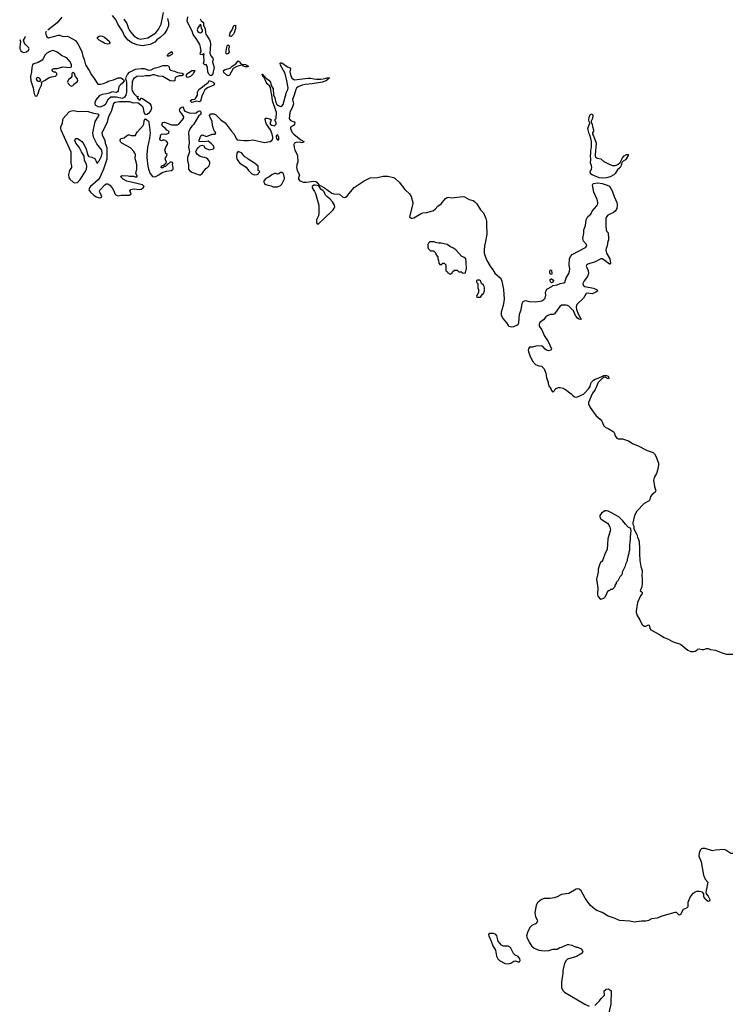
# Model space of a CAD drawing. Header units: inches. Extents: x 2535814 to 2694957, y 540737 to 728403.
# Tile 75 of 106: x 2535814 to 2545630, y 701505 to 715092. Entities that reach past the tile are written whole.
import ezdxf

# ---------------------------------------------------------------- set-up
doc = ezdxf.new("R2010")
doc.units = ezdxf.units.IN
doc.header["$MEASUREMENT"] = 0
for name, color, linetype in [('C5731', 7, 'Continuous'), ('C5740', 7, 'Continuous'), ('C5741', 7, 'Continuous')]:
    doc.layers.add(name, color=color, linetype=linetype)

msp = doc.modelspace()

# ---------------------------------------------------------------- linework, layer by layer
at = {"layer": 'C5731', "color": 5, "elevation": 20}
for points in [[(2536394, 715126), (2536331, 715049), (2536204, 714949)], [(2537853, 715110), (2537868, 715050), (2537867, 715007), (2537845, 714950), (2537810, 714901), (2537754, 714846), (2537706, 714814), (2537680, 714780), (2537613, 714747), (2537510, 714732), (2537430, 714745), (2537350, 714775), (2537310, 714810), (2537259, 714870), (2537232, 714932), (2537167, 715030), (2537143, 715083), (2537094, 715150)], [(2537250, 715097), (2537290, 715041), (2537315, 714970), (2537330, 714943), (2537391, 714870), (2537450, 714831), (2537482, 714822), (2537580, 714840), (2537691, 714909), (2537734, 714966), (2537765, 715030), (2537799, 715190)], [(2538303, 715103), (2538318, 715078), (2538350, 715051), (2538351, 715011), (2538371, 714970), (2538375, 714910), (2538381, 714890), (2538434, 714814), (2538440, 714790), (2538444, 714750), (2538439, 714630), (2538451, 714591), (2538479, 714559), (2538481, 714550), (2538474, 714510), (2538498, 714430), (2538473, 714330), (2538450, 714317), (2538440, 714320), (2538421, 714341), (2538409, 714370), (2538406, 714430), (2538397, 714457), (2538390, 714469), (2538366, 714470), (2538356, 714476), (2538349, 714490), (2538357, 714523), (2538354, 714590), (2538358, 714610), (2538350, 714626), (2538332, 714608), (2538309, 714610), (2538304, 714630), (2538318, 714650), (2538309, 714711), (2538297, 714750), (2538259, 714819), (2538207, 714887), (2538193, 714933), (2538138, 715038), (2538126, 715070), (2538132, 715132)], [(2535816, 714816), (2535827, 714790), (2535823, 714750), (2535814, 714726), (2535814, 714690), (2535830, 714663), (2535850, 714647), (2535870, 714641), (2535910, 714649), (2535937, 714670), (2535943, 714690), (2535934, 714710), (2535892, 714752), (2535877, 714777), (2535869, 714810), (2535892, 714848), (2535890, 714855), (2535887, 714859)], [(2536186, 714934), (2536180, 714930), (2536172, 714910), (2536173, 714890), (2536190, 714854), (2536210, 714839), (2536350, 714879), (2536370, 714877), (2536410, 714861), (2536470, 714862), (2536490, 714856), (2536583, 714803), (2536617, 714757), (2536673, 714653), (2536683, 714590), (2536704, 714544), (2536721, 714470), (2536772, 714392), (2536805, 714330), (2536842, 714282), (2536890, 714204), (2536930, 714204), (2536970, 714213), (2537014, 714230), (2537036, 714244), (2537110, 714262), (2537172, 714288), (2537210, 714288), (2537248, 714268), (2537256, 714250), (2537238, 714222), (2537199, 714190), (2537183, 714170), (2537171, 714109), (2537163, 714097), (2537150, 714089), (2537090, 714097), (2537050, 714077), (2537013, 714067), (2536950, 714058), (2536910, 714042), (2536868, 713992), (2536850, 713950), (2536850, 713930), (2536862, 713910), (2536890, 713894), (2536930, 713890), (2536979, 713910), (2537001, 713930), (2537040, 714000), (2537070, 714025), (2537149, 714029), (2537230, 714011), (2537250, 714016), (2537269, 714030), (2537282, 714050), (2537293, 714090), (2537290, 714150), (2537292, 714230), (2537289, 714249), (2537279, 714270), (2537289, 714310), (2537303, 714337), (2537330, 714367), (2537410, 714407), (2537490, 714418), (2537530, 714416), (2537590, 714397), (2537630, 714399), (2537670, 714423), (2537741, 714439), (2537790, 714461), (2537850, 714461), (2537872, 714450), (2537882, 714410), (2537896, 714396), (2537950, 714381), (2537990, 714361), (2538054, 714354), (2538062, 714350), (2538074, 714330), (2538050, 714318), (2538010, 714315), (2537970, 714299), (2537958, 714290), (2537952, 714270), (2537954, 714250), (2537935, 714245), (2537889, 714250), (2537790, 714309), (2537730, 714314), (2537670, 714332), (2537650, 714332), (2537610, 714319), (2537550, 714319), (2537510, 714309), (2537450, 714314), (2537430, 714307), (2537386, 714274), (2537368, 714232), (2537362, 714138), (2537366, 714110), (2537374, 714094), (2537390, 714071), (2537432, 714032), (2537454, 714030), (2537438, 714022), (2537434, 714010), (2537445, 714005), (2537454, 713990), (2537470, 713982), (2537488, 714012), (2537510, 714005), (2537610, 713934), (2537625, 713910), (2537631, 713870), (2537623, 713837), (2537590, 713797), (2537570, 713782), (2537550, 713778), (2537529, 713810), (2537521, 713870), (2537514, 713890), (2537446, 713946), (2537390, 713941), (2537370, 713943), (2537330, 713957), (2537190, 713958), (2537130, 713951), (2537110, 713934), (2537080, 713840), (2537041, 713750), (2537015, 713665), (2536947, 713530), (2536950, 713498), (2536988, 713430), (2536993, 713390), (2537014, 713330), (2537018, 713190), (2537014, 713166), (2536972, 713030), (2536950, 712989), (2536915, 712905), (2536897, 712883), (2536790, 712789), (2536777, 712770), (2536770, 712746), (2536790, 712713), (2536839, 712670), (2536870, 712649), (2536910, 712635), (2536940, 712640), (2536949, 712650), (2536919, 712710), (2536917, 712730), (2536921, 712739), (2536987, 712813), (2537010, 712826), (2537030, 712826), (2537058, 712810), (2537091, 712770), (2537119, 712719), (2537127, 712690), (2537147, 712670), (2537170, 712662), (2537212, 712668), (2537330, 712669), (2537352, 712690), (2537335, 712730), (2537348, 712750), (2537390, 712756), (2537470, 712748), (2537490, 712753), (2537519, 712770), (2537532, 712790), (2537510, 712815), (2537290, 712865), (2537242, 712890), (2537206, 712930), (2537230, 712942), (2537310, 712938), (2537330, 712932), (2537390, 712934), (2537405, 712925), (2537430, 712922), (2537438, 712930), (2537418, 712970), (2537429, 713030), (2537429, 713090), (2537422, 713130), (2537406, 713170), (2537410, 713230), (2537403, 713250), (2537390, 713273), (2537342, 713322), (2537222, 713390), (2537206, 713406), (2537201, 713430), (2537209, 713451), (2537257, 713463), (2537288, 713490), (2537310, 713502), (2537330, 713502), (2537353, 713493), (2537410, 713494), (2537420, 713520), (2537437, 713543), (2537516, 713630), (2537526, 713650), (2537530, 713694), (2537542, 713718), (2537550, 713722), (2537570, 713712), (2537590, 713691), (2537596, 713676), (2537614, 713530), (2537603, 713457), (2537576, 713330), (2537568, 713232), (2537567, 713190), (2537584, 713070), (2537593, 713030), (2537615, 712970), (2537648, 712930), (2537670, 712924), (2537690, 712929), (2537732, 712950), (2537778, 712982), (2537840, 713001), (2537908, 713010), (2537933, 713030), (2537933, 713053), (2537922, 713090), (2537926, 713110), (2537922, 713122), (2537910, 713126), (2537890, 713126), (2537870, 713106), (2537858, 713102), (2537854, 713090), (2537838, 713082), (2537830, 713066), (2537810, 713066), (2537790, 713046), (2537770, 713046), (2537768, 713050), (2537770, 713074), (2537798, 713082), (2537810, 713094), (2537822, 713098), (2537826, 713110), (2537838, 713122), (2537822, 713170), (2537848, 713230), (2537826, 713250), (2537826, 713270), (2537818, 713290), (2537830, 713334), (2537855, 713370), (2537858, 713390), (2537846, 713410), (2537810, 713428), (2537790, 713428), (2537770, 713418), (2537750, 713428), (2537748, 713450), (2537756, 713464), (2537758, 713490), (2537766, 713510), (2537790, 713518), (2537830, 713512), (2537870, 713525), (2537875, 713550), (2537845, 713565), (2537824, 713590), (2537782, 713622), (2537773, 713650), (2537779, 713661), (2537789, 713671), (2537810, 713676), (2537910, 713641), (2537990, 713643), (2538010, 713651), (2538075, 713730), (2538080, 713750), (2538053, 713793), (2538023, 713830), (2538017, 713850), (2538029, 713870), (2538050, 713886), (2538071, 713891), (2538077, 713850), (2538091, 713830), (2538150, 713808), (2538230, 713801), (2538250, 713806), (2538278, 713830), (2538294, 713834), (2538310, 713831), (2538315, 713810), (2538311, 713790), (2538280, 713759), (2538216, 713650), (2538190, 713624), (2538165, 713590), (2538146, 713550), (2538144, 713530), (2538151, 713389), (2538144, 713336), (2538156, 713270), (2538129, 713190), (2538130, 713150), (2538145, 713090), (2538145, 713030), (2538156, 713010), (2538190, 712987), (2538290, 712951), (2538310, 712951), (2538332, 712968), (2538383, 713037), (2538410, 713056), (2538422, 713070), (2538434, 713090), (2538438, 713110), (2538437, 713130), (2538410, 713165), (2538390, 713179), (2538370, 713189), (2538335, 713195), (2538305, 713205), (2538268, 713230), (2538247, 713253), (2538246, 713270), (2538260, 713300), (2538276, 713324), (2538306, 713350), (2538330, 713362), (2538350, 713354), (2538370, 713322), (2538430, 713298), (2538486, 713310), (2538495, 713325), (2538488, 713350), (2538460, 713380), (2538416, 713416), (2538370, 713406), (2538288, 713410), (2538288, 713430), (2538315, 713490), (2538330, 713505), (2538390, 713482), (2538470, 713512), (2538510, 713514), (2538516, 713524), (2538518, 713530), (2538510, 713546), (2538498, 713558), (2538474, 713630), (2538467, 713690), (2538435, 713750), (2538433, 713770), (2538450, 713791), (2538470, 713794), (2538490, 713791), (2538518, 713778), (2538591, 713710), (2538650, 713670), (2538730, 713559), (2538772, 713512), (2538798, 713450), (2538815, 713435), (2538910, 713426), (2538970, 713426), (2539030, 713435), (2539190, 713399), (2539267, 713413), (2539290, 713426), (2539300, 713440), (2539305, 713450), (2539306, 713470), (2539299, 713510), (2539276, 713570), (2539217, 713650), (2539209, 713671), (2539202, 713718), (2539208, 713732), (2539228, 713732), (2539263, 713723), (2539282, 713710), (2539271, 713670), (2539271, 713650), (2539294, 713634), (2539330, 713627), (2539351, 713650), (2539350, 713670), (2539334, 713710), (2539350, 713730), (2539354, 713746), (2539358, 713790), (2539355, 713810), (2539302, 713970), (2539294, 714054), (2539281, 714090), (2539274, 714154), (2539260, 714180), (2539230, 714207), (2539214, 714230), (2539183, 714303), (2539170, 714309), (2539165, 714325), (2539158, 714330), (2539160, 714340), (2539170, 714338), (2539178, 714318), (2539190, 714316), (2539194, 714310), (2539197, 714297), (2539210, 714291), (2539219, 714279), (2539250, 714256), (2539272, 714230), (2539283, 714183), (2539310, 714138), (2539317, 714057), (2539334, 714014), (2539347, 713947), (2539363, 713923), (2539386, 713906), (2539410, 713896), (2539430, 713899), (2539450, 713923), (2539493, 714090), (2539513, 714130), (2539516, 714150), (2539500, 714250), (2539476, 714350), (2539410, 714462), (2539406, 714490), (2539410, 714498), (2539430, 714496), (2539510, 714442), (2539545, 714425), (2539552, 714412), (2539542, 714370), (2539548, 714330), (2539570, 714287), (2539589, 714269), (2539604, 714264), (2539790, 714287), (2539830, 714285), (2539870, 714274), (2539910, 714270), (2539970, 714270), (2540000, 714276)], [(2540000, 714232), (2539990, 714228), (2539850, 714206), (2539750, 714198), (2539710, 714188), (2539657, 714163), (2539634, 714146), (2539622, 714130), (2539600, 714050), (2539576, 713990), (2539588, 713950), (2539589, 713930), (2539577, 713890), (2539540, 713810), (2539532, 713730), (2539550, 713699), (2539600, 713680), (2539611, 713670), (2539607, 713650), (2539591, 713630), (2539551, 713610), (2539551, 713589), (2539575, 713535), (2539595, 713510), (2539690, 713433), (2539734, 713410), (2539730, 713398), (2539725, 713395), (2539706, 713394), (2539670, 713400), (2539622, 713398), (2539605, 713390), (2539596, 713370), (2539600, 713330), (2539610, 713290), (2539642, 713230), (2539648, 713210), (2539650, 713130), (2539638, 713090), (2539634, 713050), (2539643, 713010), (2539673, 712950), (2539660, 712910), (2539661, 712890), (2539678, 712870), (2539730, 712850), (2539766, 712850), (2539870, 712862), (2539897, 712857), (2539911, 712850), (2539936, 712816), (2540000, 712780)], [(2540000, 712730), (2539970, 712755), (2539939, 712799), (2539890, 712809), (2539870, 712807), (2539848, 712792), (2539847, 712770), (2539883, 712723), (2539895, 712695), (2539941, 712530), (2539942, 712418), (2539934, 712386), (2539910, 712330), (2539909, 712289), (2539916, 712276), (2539930, 712271), (2539950, 712287), (2540000, 712336)]]:
    msp.add_lwpolyline(points, dxfattribs=at)
for points in [[(2538310, 715026), (2538298, 715022), (2538294, 715010), (2538270, 714978), (2538264, 714950), (2538271, 714930), (2538290, 714916), (2538310, 714911), (2538330, 714922), (2538335, 714930), (2538335, 714950), (2538322, 714970), (2538318, 715010)], [(2538730, 714859), (2538710, 714866), (2538719, 714910), (2538743, 714950), (2538767, 715013), (2538790, 715016), (2538792, 714970), (2538772, 714910), (2538762, 714890)], [(2537030, 714755), (2536990, 714765), (2536950, 714785), (2536909, 714810), (2536889, 714830), (2536889, 714850), (2536910, 714866), (2536930, 714867), (2536950, 714864), (2536985, 714850), (2537051, 714790), (2537058, 714770), (2537050, 714758)], [(2538670, 714615), (2538659, 714630), (2538670, 714714), (2538675, 714730), (2538690, 714745), (2538705, 714730), (2538706, 714710), (2538696, 714690), (2538703, 714650), (2538690, 714626)], [(2536270, 714666), (2536230, 714653), (2536189, 714631), (2536159, 714601), (2536139, 714550), (2536125, 714535), (2536070, 714502), (2536010, 714484), (2535990, 714469), (2535981, 714430), (2535979, 714370), (2535964, 714310), (2535969, 714250), (2535998, 714150), (2536015, 714070), (2536030, 714042), (2536050, 714038), (2536070, 714071), (2536087, 714133), (2536117, 714190), (2536120, 714210), (2536115, 714230), (2536165, 714255), (2536210, 714291), (2536255, 714305), (2536310, 714312), (2536328, 714330), (2536326, 714350), (2536310, 714366), (2536290, 714368), (2536270, 714378), (2536258, 714390), (2536270, 714411), (2536290, 714418), (2536330, 714416), (2536410, 714441), (2536510, 714431), (2536530, 714442), (2536529, 714470), (2536521, 714490), (2536510, 714509), (2536463, 714563), (2536452, 714572), (2536390, 714597), (2536330, 714645), (2536290, 714664)], [(2537870, 714589), (2537849, 714589), (2537858, 714602), (2537858, 714610), (2537878, 714630), (2537914, 714654), (2537922, 714630), (2537911, 714610)], [(2538958, 714442), (2538930, 714443), (2538902, 714450), (2538890, 714462), (2538870, 714465), (2538810, 714447), (2538761, 714419), (2538710, 714324), (2538690, 714318), (2538670, 714328), (2538630, 714364), (2538627, 714390), (2538650, 714403), (2538716, 714424), (2538744, 714450), (2538796, 714484), (2538830, 714525), (2538850, 714511), (2538857, 714497), (2538877, 714477), (2538930, 714473), (2538972, 714450)], [(2536090, 714237), (2536070, 714239), (2536058, 714250), (2536046, 714270), (2536050, 714291), (2536070, 714299), (2536090, 714279), (2536103, 714250), (2536099, 714241)], [(2536550, 714368), (2536532, 714350), (2536532, 714310), (2536522, 714290), (2536490, 714268), (2536483, 714257), (2536476, 714230), (2536483, 714210), (2536510, 714182), (2536530, 714175), (2536550, 714185), (2536559, 714201), (2536605, 714235), (2536614, 714250), (2536610, 714274), (2536584, 714310), (2536570, 714348)], [(2538130, 714295), (2538120, 714300), (2538115, 714310), (2538115, 714330), (2538128, 714350), (2538190, 714391), (2538230, 714392), (2538211, 714350), (2538170, 714309)], [(2538290, 713959), (2538250, 713969), (2538190, 713949), (2538164, 713970), (2538189, 713990), (2538230, 713997), (2538238, 714002), (2538265, 714050), (2538268, 714092), (2538287, 714130), (2538336, 714164), (2538362, 714190), (2538413, 714227), (2538430, 714254), (2538482, 714230), (2538502, 714210), (2538492, 714190), (2538407, 714153), (2538370, 714122), (2538343, 714077), (2538325, 714035), (2538310, 713966)], [(2536550, 713832), (2536510, 713825), (2536490, 713816), (2536416, 713730), (2536406, 713710), (2536399, 713661), (2536379, 713610), (2536378, 713590), (2536384, 713570), (2536518, 713270), (2536522, 713230), (2536518, 713150), (2536520, 713110), (2536531, 713070), (2536528, 713050), (2536502, 713010), (2536486, 712954), (2536490, 712911), (2536506, 712890), (2536551, 712850), (2536570, 712842), (2536610, 712845), (2536650, 712885), (2536719, 712990), (2536735, 713030), (2536739, 713070), (2536736, 713096), (2536709, 713150), (2536705, 713210), (2536666, 713266), (2536633, 713333), (2536589, 713390), (2536574, 713430), (2536579, 713441), (2536589, 713451), (2536610, 713451), (2536650, 713431), (2536673, 713413), (2536690, 713390), (2536731, 713310), (2536751, 713230), (2536765, 713210), (2536770, 713205), (2536810, 713196), (2536850, 713176), (2536866, 713150), (2536878, 713118), (2536890, 713114), (2536895, 713130), (2536910, 713145), (2536941, 713210), (2536952, 713250), (2536949, 713290), (2536880, 713380), (2536844, 713444), (2536834, 713470), (2536821, 713530), (2536855, 713685), (2536912, 713772), (2536903, 713783), (2536890, 713790), (2536839, 713799), (2536750, 713825), (2536630, 713819)], [(2539370, 713502), (2539361, 713499), (2539352, 713488), (2539351, 713470), (2539358, 713450), (2539370, 713432), (2539390, 713434), (2539389, 713470)], [(2538830, 713275), (2538810, 713248), (2538804, 713210), (2538806, 713190), (2538811, 713170), (2538822, 713150), (2538850, 713113), (2538936, 713056), (2538970, 713011), (2539010, 712971), (2539030, 712958), (2539050, 712952), (2539090, 712954), (2539102, 712958), (2539107, 712973), (2539126, 712990), (2539122, 713002), (2539106, 713010), (2539106, 713070), (2539054, 713114), (2538966, 713166), (2538950, 713182), (2538918, 713198), (2538876, 713256)], [(2539430, 712982), (2539410, 712982), (2539390, 712966), (2539370, 712958), (2539350, 712968), (2539330, 712968), (2539292, 712950), (2539257, 712923), (2539210, 712901), (2539181, 712870), (2539181, 712850), (2539191, 712830), (2539210, 712819), (2539230, 712811), (2539281, 712801), (2539310, 712786), (2539370, 712786), (2539410, 712804), (2539430, 712821), (2539466, 712894), (2539469, 712911), (2539458, 712950), (2539450, 712969)]]:
    msp.add_lwpolyline(points, close=True, dxfattribs=at)
at = {"layer": 'C5740', "color": 5, "elevation": 20}
for points in [[(2543141, 710000), (2543150, 709974), (2543170, 709954), (2543208, 710000)], [(2543324, 710000), (2543345, 709990), (2543423, 709930), (2543450, 709899), (2543467, 709887), (2543490, 709883), (2543510, 709887), (2543590, 709926), (2543610, 709943), (2543658, 710000)], [(2543758, 710000), (2543754, 709990), (2543710, 709930), (2543661, 709810), (2543662, 709790), (2543682, 709742), (2543765, 709625), (2543819, 709579), (2543844, 709550), (2543870, 709485), (2543889, 709469), (2543930, 709452), (2544001, 709410), (2544014, 709394), (2544028, 709350), (2544050, 709316), (2544070, 709307), (2544130, 709309), (2544210, 709280), (2544278, 709238), (2544336, 709216), (2544469, 709149), (2544550, 709121), (2544570, 709102), (2544587, 709067), (2544625, 708970), (2544628, 708950), (2544617, 708890), (2544596, 708830), (2544564, 708776), (2544556, 708736), (2544569, 708649), (2544588, 708590), (2544578, 708570), (2544540, 708540), (2544515, 708510), (2544508, 708470), (2544497, 708450), (2544430, 708415), (2544325, 708310), (2544294, 708250), (2544271, 708150), (2544271, 708131), (2544284, 708104), (2544284, 708064), (2544327, 707990), (2544335, 707950), (2544350, 707921), (2544359, 707890), (2544366, 707786), (2544362, 707722), (2544370, 707630), (2544384, 707544), (2544401, 707490), (2544396, 707410), (2544401, 707390), (2544401, 707310), (2544395, 707265), (2544374, 707210), (2544402, 707190), (2544402, 707170), (2544394, 707166), (2544379, 707141), (2544335, 707050), (2544316, 706930), (2544316, 706910), (2544330, 706870), (2544370, 706810), (2544398, 706750), (2544430, 706723), (2544450, 706722), (2544490, 706741), (2544497, 706737), (2544504, 706690), (2544522, 706670), (2544631, 706611), (2544706, 706566), (2544750, 706550), (2544828, 706508), (2544930, 706473), (2545030, 706392), (2545070, 706375), (2545109, 706371), (2545130, 706376), (2545154, 706390), (2545170, 706406), (2545188, 706412), (2545230, 706401), (2545250, 706403), (2545290, 706416), (2545310, 706415), (2545343, 706403), (2545411, 706391), (2545513, 706350), (2545565, 706335), (2545650, 706338)], [(2545650, 703588), (2545630, 703587), (2545610, 703594), (2545554, 703634), (2545530, 703640), (2545410, 703631), (2545370, 703623), (2545270, 703657), (2545230, 703657), (2545218, 703650), (2545201, 703630), (2545185, 703590), (2545184, 703550), (2545216, 703470), (2545246, 703286), (2545270, 703233), (2545306, 703190), (2545279, 703050), (2545285, 703030), (2545310, 702999), (2545325, 702970), (2545333, 702950), (2545331, 702929), (2545310, 702924), (2545270, 702957), (2545253, 702990), (2545249, 703030), (2545235, 703050), (2545190, 703061), (2545150, 703061), (2545130, 703053), (2545090, 703024), (2545064, 702990), (2545030, 702910), (2545030, 702850), (2545010, 702832), (2544967, 702813), (2544930, 702743), (2544910, 702736), (2544876, 702770), (2544850, 702771), (2544670, 702723), (2544607, 702693), (2544530, 702682), (2544490, 702660), (2544450, 702651), (2544390, 702653), (2544290, 702639), (2544230, 702651), (2544090, 702659), (2544027, 702690), (2543930, 702719), (2543850, 702770), (2543777, 702797), (2543750, 702812), (2543687, 702867), (2543669, 702889), (2543612, 702970), (2543560, 703070), (2543530, 703095), (2543510, 703098), (2543490, 703092), (2543390, 703035), (2543290, 703022), (2543230, 702989), (2543187, 702973), (2543130, 702967), (2543050, 702967), (2543010, 702949), (2542964, 702916), (2542950, 702899), (2542938, 702870), (2542921, 702770), (2542929, 702710), (2542954, 702670), (2542955, 702650), (2542938, 702622), (2542877, 702590), (2542856, 702570), (2542822, 702510), (2542807, 702450), (2542810, 702430), (2542840, 702360), (2542872, 702312), (2542910, 702279), (2542974, 702254), (2543050, 702241), (2543114, 702246), (2543170, 702267), (2543230, 702266), (2543266, 702290), (2543290, 702292), (2543370, 702331), (2543390, 702331), (2543430, 702322), (2543490, 702292), (2543510, 702292), (2543562, 702270), (2543582, 702230), (2543574, 702210), (2543494, 702166), (2543370, 702129), (2543351, 702109), (2543331, 702070), (2543307, 701970), (2543306, 701934), (2543288, 701810), (2543290, 701730), (2543310, 701691), (2543330, 701671), (2543608, 701508), (2543670, 701478)], [(2543748, 701490), (2543810, 701552), (2543834, 701586), (2543882, 701630), (2543878, 701690), (2543894, 701706), (2543905, 701715), (2543930, 701718), (2543951, 701711), (2543971, 701690), (2543970, 701506), (2543930, 701350)]]:
    msp.add_lwpolyline(points, dxfattribs=at)
for points in [[(2543910, 708316), (2543887, 708313), (2543838, 708282), (2543817, 708250), (2543818, 708230), (2543828, 708210), (2543850, 708190), (2543923, 708144), (2543941, 708121), (2543956, 708090), (2543962, 708050), (2543927, 707927), (2543917, 707783), (2543889, 707729), (2543860, 707640), (2543843, 707617), (2543830, 707609), (2543810, 707569), (2543795, 707510), (2543793, 707470), (2543769, 707371), (2543789, 707250), (2543786, 707166), (2543790, 707136), (2543810, 707107), (2543830, 707095), (2543870, 707108), (2543894, 707130), (2543930, 707214), (2543950, 707214), (2543967, 707233), (2543990, 707234), (2544026, 707270), (2544026, 707290), (2544046, 707310), (2544046, 707330), (2544070, 707354), (2544098, 707410), (2544118, 707430), (2544128, 707450), (2544129, 707471), (2544170, 707554), (2544178, 707590), (2544198, 707630), (2544198, 707650), (2544208, 707670), (2544208, 707690), (2544222, 707730), (2544222, 707750), (2544229, 707770), (2544229, 707849), (2544234, 707870), (2544242, 708010), (2544248, 708030), (2544246, 708070), (2544208, 708090), (2544170, 708129), (2544136, 708176), (2544077, 708230), (2543970, 708291), (2543930, 708311)], [(2542290, 702484), (2542282, 702470), (2542287, 702450), (2542318, 702378), (2542340, 702310), (2542379, 702250), (2542393, 702170), (2542408, 702130), (2542431, 702110), (2542510, 702066), (2542550, 702063), (2542570, 702067), (2542590, 702071), (2542630, 702101), (2542650, 702106), (2542690, 702091), (2542708, 702092), (2542718, 702110), (2542715, 702130), (2542690, 702164), (2542650, 702185), (2542628, 702208), (2542584, 702290), (2542550, 702309), (2542490, 702306), (2542461, 702321), (2542414, 702374), (2542398, 702450), (2542383, 702470), (2542350, 702482)]]:
    msp.add_lwpolyline(points, close=True, dxfattribs=at)
at = {"layer": 'C5741', "color": 5, "elevation": 20}
for points in [[(2540000, 714276), (2540037, 714283), (2540051, 714291), (2540091, 714291), (2540087, 714287), (2540073, 714287), (2540071, 714270), (2540041, 714250), (2540000, 714232)], [(2540000, 712780), (2540018, 712770), (2540118, 712698), (2540149, 712689), (2540224, 712684), (2540269, 712649), (2540290, 712640), (2540310, 712644), (2540330, 712658), (2540353, 712690), (2540430, 712775), (2540564, 712870), (2540649, 712910), (2540750, 712916), (2540830, 712932), (2540891, 712931), (2540972, 712912), (2540990, 712903), (2541050, 712850), (2541129, 712749), (2541190, 712690), (2541215, 712650), (2541238, 712570), (2541238, 712550), (2541192, 712372), (2541212, 712352), (2541230, 712351), (2541250, 712358), (2541350, 712417), (2541375, 712425), (2541430, 712432), (2541521, 712459), (2541545, 712475), (2541583, 712517), (2541630, 712550), (2541690, 712623), (2541710, 712637), (2541730, 712643), (2541770, 712635), (2541930, 712651), (2541950, 712645), (2542012, 712612), (2542070, 712595), (2542090, 712582), (2542120, 712550), (2542169, 712470), (2542210, 712427), (2542245, 712350), (2542255, 712310), (2542252, 712230), (2542259, 712170), (2542258, 712130), (2542241, 712030), (2542225, 711970), (2542219, 711910), (2542223, 711870), (2542235, 711830), (2542259, 711770), (2542302, 711690), (2542341, 711641), (2542370, 711593), (2542443, 711530), (2542456, 711510), (2542463, 711483), (2542487, 711367), (2542496, 711236), (2542485, 711150), (2542455, 711055), (2542454, 711014), (2542485, 710965), (2542530, 710910), (2542550, 710870), (2542561, 710861), (2542593, 710853), (2542630, 710858), (2542670, 710875), (2542690, 710890), (2542701, 710910), (2542709, 711030), (2542730, 711090), (2542743, 711177), (2542758, 711202), (2542790, 711215), (2542843, 711203), (2542930, 711197), (2543015, 711210), (2543045, 711230), (2543061, 711250), (2543073, 711290), (2543069, 711330), (2543075, 711350), (2543087, 711373), (2543155, 711410), (2543170, 711424), (2543230, 711432), (2543270, 711450), (2543321, 711459), (2543335, 711465), (2543352, 711530), (2543389, 711591), (2543400, 711620), (2543405, 711650), (2543392, 711710), (2543397, 711790), (2543410, 711824), (2543436, 711850), (2543619, 711950), (2543635, 711970), (2543631, 711990), (2543590, 712037), (2543580, 712070), (2543595, 712145), (2543597, 712190), (2543618, 712250), (2543628, 712330), (2543650, 712374), (2543693, 712407), (2543713, 712450), (2543777, 712523), (2543787, 712550), (2543789, 712570), (2543781, 712610), (2543736, 712710), (2543715, 712810), (2543719, 712821), (2543730, 712833), (2543790, 712839), (2543849, 712829), (2543918, 712810), (2543950, 712793), (2543985, 712730), (2544013, 712650), (2544050, 712571), (2544057, 712530), (2544053, 712487), (2544027, 712450), (2544007, 712430), (2543925, 712395), (2543907, 712373), (2543900, 712350), (2543899, 712250), (2543905, 712190), (2543911, 712171), (2543932, 712150), (2543938, 712070), (2543936, 712050), (2543926, 712034), (2543918, 711970), (2543904, 711936), (2543898, 711910), (2543909, 711869), (2543953, 711790), (2543966, 711730), (2543960, 711720), (2543950, 711717), (2543870, 711780), (2543850, 711790), (2543830, 711790), (2543751, 711749), (2543650, 711717), (2543638, 711710), (2543629, 711690), (2543657, 711630), (2543661, 711590), (2543646, 711550), (2543599, 711490), (2543584, 711450), (2543585, 711430), (2543609, 711409), (2543730, 711389), (2543770, 711370), (2543787, 711350), (2543762, 711330), (2543710, 711307), (2543650, 711320), (2543630, 711315), (2543590, 711251), (2543499, 711161), (2543488, 711130), (2543494, 711094), (2543522, 711022), (2543544, 710984), (2543559, 710970), (2543550, 710956), (2543530, 710958), (2543510, 710971), (2543480, 711010), (2543452, 711072), (2543390, 711138), (2543370, 711149), (2543352, 711152), (2543290, 711154), (2543264, 711136), (2543189, 711031), (2543175, 711025), (2543130, 711022), (2543100, 711010), (2543070, 710990), (2543039, 710950), (2542988, 710912), (2542980, 710890), (2542982, 710862), (2543017, 710810), (2543050, 710736), (2543104, 710650), (2543150, 710550), (2543139, 710530), (2543110, 710523), (2543088, 710528), (2543063, 710543), (2543030, 710584), (2543010, 710593), (2542935, 710585), (2542890, 710571), (2542848, 710572), (2542831, 710550), (2542828, 710530), (2542831, 710510), (2542844, 710484), (2542850, 710458), (2542890, 710378), (2542930, 710332), (2542973, 710313), (2543012, 710312), (2543050, 710274), (2543070, 710214), (2543082, 710150), (2543105, 710090), (2543105, 710070), (2543118, 710030), (2543141, 710001), (2543141, 710000)], [(2540000, 712336), (2540137, 712470), (2540154, 712490), (2540161, 712510), (2540157, 712530), (2540130, 712577), (2540090, 712621), (2540049, 712650), (2540033, 712670), (2540016, 712716), (2540000, 712730)], [(2543658, 710000), (2543683, 710030), (2543691, 710070), (2543700, 710090), (2543730, 710117), (2543750, 710130), (2543795, 710145), (2543870, 710184), (2543910, 710184), (2543930, 710171), (2543941, 710150), (2543939, 710141), (2543930, 710137), (2543890, 710159), (2543865, 710154), (2543842, 710138), (2543795, 710085), (2543758, 710000)], [(2543208, 710000), (2543210, 710002), (2543245, 710015), (2543270, 710016), (2543310, 710007), (2543324, 710000)]]:
    msp.add_lwpolyline(points, dxfattribs=at)
for points in [[(2544030, 713079), (2544067, 713093), (2544099, 713121), (2544130, 713186), (2544150, 713211), (2544186, 713230), (2544214, 713230), (2544202, 713218), (2544202, 713210), (2544170, 713159), (2544140, 713139), (2544121, 713119), (2544110, 713078), (2544096, 713050), (2544061, 713019), (2544030, 712970), (2544010, 712952), (2543958, 712922), (2543910, 712908), (2543855, 712905), (2543809, 712910), (2543710, 712950), (2543690, 712965), (2543686, 712974), (2543684, 712996), (2543701, 713030), (2543705, 713050), (2543700, 713080), (2543688, 713110), (2543691, 713170), (2543687, 713210), (2543694, 713250), (2543693, 713290), (2543700, 713330), (2543702, 713410), (2543694, 713454), (2543680, 713500), (2543670, 713518), (2543652, 713590), (2543678, 713670), (2543670, 713686), (2543667, 713707), (2543668, 713752), (2543690, 713785), (2543710, 713794), (2543721, 713770), (2543719, 713750), (2543710, 713719), (2543695, 713690), (2543696, 713670), (2543710, 713651), (2543716, 713616), (2543731, 713570), (2543728, 713552), (2543717, 713530), (2543716, 713510), (2543731, 713490), (2543768, 713390), (2543750, 713230), (2543750, 713210), (2543758, 713198), (2543782, 713182), (2543830, 713173), (2543874, 713134), (2543955, 713095), (2543990, 713081)], [(2541530, 712028), (2541470, 712026), (2541452, 712008), (2541442, 711990), (2541444, 711956), (2541450, 711934), (2541482, 711902), (2541520, 711900), (2541554, 711870), (2541554, 711850), (2541580, 711820), (2541582, 711790), (2541593, 711767), (2541594, 711730), (2541610, 711714), (2541630, 711714), (2541650, 711734), (2541670, 711732), (2541691, 711711), (2541694, 711630), (2541714, 711610), (2541718, 711598), (2541750, 711582), (2541782, 711598), (2541786, 711610), (2541810, 711634), (2541850, 711634), (2541870, 711614), (2541913, 711613), (2541918, 711598), (2541930, 711594), (2541962, 711598), (2541966, 711630), (2541978, 711650), (2541975, 711750), (2541966, 711790), (2541946, 711810), (2541909, 711829), (2541830, 711915), (2541790, 711942), (2541757, 711957), (2541710, 711989), (2541630, 712008), (2541590, 712008), (2541550, 712018)], [(2543150, 711574), (2543130, 711578), (2543127, 711610), (2543130, 711638), (2543150, 711634), (2543155, 711590)], [(2542130, 711498), (2542114, 711490), (2542114, 711470), (2542134, 711450), (2542132, 711390), (2542142, 711370), (2542142, 711330), (2542114, 711270), (2542130, 711262), (2542170, 711262), (2542196, 711304), (2542210, 711314), (2542228, 711350), (2542228, 711390), (2542222, 711410), (2542210, 711428), (2542186, 711450), (2542170, 711486), (2542156, 711496)], [(2543150, 711461), (2543142, 711470), (2543132, 711490), (2543133, 711507), (2543143, 711517), (2543150, 711517), (2543170, 711501), (2543176, 711490), (2543170, 711465)]]:
    msp.add_lwpolyline(points, close=True, dxfattribs=at)

doc.saveas('drawing.dxf')
